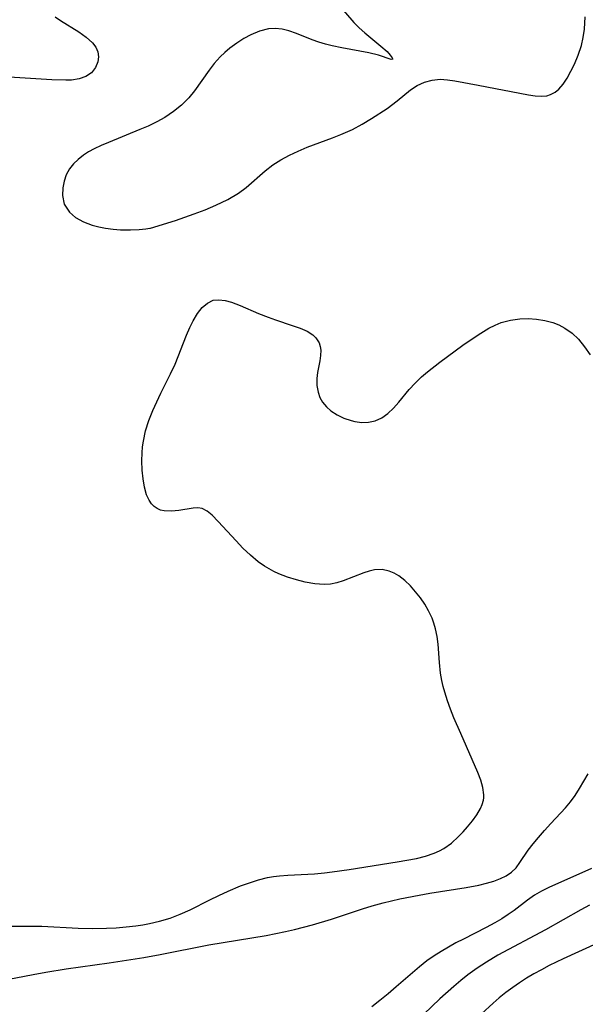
# Model space of a CAD drawing. Header units: metres. Extents: x 1073367 to 1082519, y 1569854 to 1574957.
# Tile 116 of 256: x 1075016 to 1075114, y 1572948 to 1573118. Entities that reach past the tile are written whole.
import ezdxf

# ---------------------------------------------------------------- set-up
doc = ezdxf.new("R2010")
doc.units = ezdxf.units.M
doc.layers.add('CGG_CurvaNivelLidar_v1', color=253, linetype='Continuous', lineweight=30)

msp = doc.modelspace()

# ---------------------------------------------------------------- linework, layer by layer
at = {"layer": 'CGG_CurvaNivelLidar_v1'}
for p, q in [((1075070.7559, 1573121.0824, 67), (1075073.6565, 1573117.7289, 67)), ((1075021.9661, 1573118.7227, 66.5), (1075022.9139, 1573118.0422, 66.5)), ((1075113.5412, 1573116.5921, 67), (1075113.6719, 1573118.6764, 67)), ((1075022.9139, 1573118.0422, 66.5), (1075026.0856, 1573116.0975, 66.5)), ((1075073.6565, 1573117.7289, 67), (1075074.5875, 1573116.8091, 67)), ((1075074.5875, 1573116.8091, 67), (1075075.5566, 1573115.9517, 67)), ((1075026.0856, 1573116.0975, 66.5), (1075027.3464, 1573115.2044, 66.5)), ((1075027.3464, 1573115.2044, 66.5), (1075028.4284, 1573114.1947, 66.5)), ((1075055.8622, 1573115.6054, 67), (1075054.6127, 1573114.9291, 67)), ((1075057.3541, 1573116.2318, 67), (1075055.8622, 1573115.6054, 67)), ((1075058.8767, 1573116.5997, 67), (1075057.3541, 1573116.2318, 67)), ((1075060.0504, 1573116.6584, 67), (1075058.8767, 1573116.5997, 67)), ((1075061.2344, 1573116.5429, 67), (1075060.0504, 1573116.6584, 67)), ((1075062.4142, 1573116.2773, 67), (1075061.2344, 1573116.5429, 67)), ((1075063.7451, 1573115.825, 67), (1075062.4142, 1573116.2773, 67)), ((1075066.4497, 1573114.742, 67), (1075063.7451, 1573115.825, 67)), ((1075075.5566, 1573115.9517, 67), (1075078.3309, 1573113.6534, 67)), ((1075113.0271, 1573113.7535, 67), (1075113.3386, 1573115.1489, 67)), ((1075113.3386, 1573115.1489, 67), (1075113.5412, 1573116.5921, 67)), ((1075028.4284, 1573114.1947, 66.5), (1075028.9954, 1573113.4339, 66.5)), ((1075028.9954, 1573113.4339, 66.5), (1075029.3587, 1573112.6375, 66.5)), ((1075053.3885, 1573114.1481, 67), (1075052.2027, 1573113.277, 67)), ((1075054.6127, 1573114.9291, 67), (1075053.3885, 1573114.1481, 67)), ((1075067.6015, 1573114.3424, 67), (1075066.4497, 1573114.742, 67)), ((1075068.7828, 1573113.9894, 67), (1075067.6015, 1573114.3424, 67)), ((1075069.931, 1573113.6933, 67), (1075068.7828, 1573113.9894, 67)), ((1075071.5733, 1573113.3412, 67), (1075069.931, 1573113.6933, 67)), ((1075078.3309, 1573113.6534, 67), (1075079.3941, 1573112.6785, 67)), ((1075112.4741, 1573112.0927, 67), (1075113.0271, 1573113.7535, 67)), ((1075029.3587, 1573112.6375, 66.5), (1075029.4865, 1573111.7762, 66.5)), ((1075029.4865, 1573111.7762, 66.5), (1075029.3767, 1573110.9187, 66.5)), ((1075050.5114, 1573111.7794, 67), (1075049.4951, 1573110.6434, 67)), ((1075051.335, 1573112.5564, 67), (1075050.5114, 1573111.7794, 67)), ((1075052.2027, 1573113.277, 67), (1075051.335, 1573112.5564, 67)), ((1075076.2372, 1573112.4904, 67), (1075071.5733, 1573113.3412, 67)), ((1075077.9325, 1573112.0594, 67), (1075076.2372, 1573112.4904, 67)), ((1075080.1348, 1573111.3256, 67), (1075077.9325, 1573112.0594, 67)), ((1075079.3941, 1573112.6785, 67), (1075079.96, 1573112.0779, 67)), ((1075079.96, 1573112.0779, 67), (1075080.3078, 1573111.6177, 67)), ((1075111.8028, 1573110.5159, 67), (1075112.4741, 1573112.0927, 67)), ((1075029.3767, 1573110.9187, 66.5), (1075028.9545, 1573109.9132, 66.5)), ((1075049.4951, 1573110.6434, 67), (1075048.6138, 1573109.4911, 67)), ((1075080.3814, 1573111.3538, 67), (1075080.1348, 1573111.3256, 67)), ((1075080.3078, 1573111.6177, 67), (1075080.3814, 1573111.3538, 67)), ((1075111.2037, 1573109.2743, 67), (1075111.8028, 1573110.5159, 67)), ((1075027.2974, 1573108.3611, 66.5), (1075026.1543, 1573107.9625, 66.5)), ((1075028.254, 1573109.0352, 66.5), (1075027.2974, 1573108.3611, 66.5)), ((1075028.9545, 1573109.9132, 66.5), (1075028.254, 1573109.0352, 66.5)), ((1075048.6138, 1573109.4911, 67), (1075046.0844, 1573105.897, 67)), ((1075110.5638, 1573108.1141, 67), (1075111.2037, 1573109.2743, 67)), ((1075021.421, 1573107.7776, 66.5), (1075014.0143, 1573108.2405, 66.5)), ((1075023.8139, 1573107.7223, 66.5), (1075021.421, 1573107.7776, 66.5)), ((1075024.8361, 1573107.7679, 66.5), (1075023.8139, 1573107.7223, 66.5)), ((1075026.1543, 1573107.9625, 66.5), (1075024.8361, 1573107.7679, 66.5)), ((1075083.4451, 1573106.0469, 67), (1075084.616, 1573106.8199, 67)), ((1075084.616, 1573106.8199, 67), (1075085.8793, 1573107.4013, 67)), ((1075085.8793, 1573107.4013, 67), (1075087.2122, 1573107.7679, 67)), ((1075087.2122, 1573107.7679, 67), (1075088.5864, 1573107.9054, 67)), ((1075088.5864, 1573107.9054, 67), (1075089.8325, 1573107.8307, 67)), ((1075089.8325, 1573107.8307, 67), (1075091.1028, 1573107.6325, 67)), ((1075091.1028, 1573107.6325, 67), (1075095.1524, 1573106.8999, 67)), ((1075095.1524, 1573106.8999, 67), (1075103.8433, 1573105.1878, 67)), ((1075109.0959, 1573106.1855, 67), (1075109.8678, 1573107.0703, 67)), ((1075109.8678, 1573107.0703, 67), (1075110.5638, 1573108.1141, 67)), ((1075046.0844, 1573105.897, 67), (1075045.0881, 1573104.6803, 67)), ((1075081.163, 1573104.1969, 67), (1075083.4451, 1573106.0469, 67)), ((1075103.8433, 1573105.1878, 67), (1075105.0306, 1573105.0169, 67)), ((1075105.0306, 1573105.0169, 67), (1075106.1464, 1573104.9633, 67)), ((1075106.1464, 1573104.9633, 67), (1075107.0231, 1573105.0512, 67)), ((1075107.0231, 1573105.0512, 67), (1075107.6898, 1573105.2455, 67)), ((1075107.6898, 1573105.2455, 67), (1075108.156, 1573105.4695, 67)), ((1075108.156, 1573105.4695, 67), (1075108.457, 1573105.6588, 67)), ((1075108.457, 1573105.6588, 67), (1075109.0959, 1573106.1855, 67)), ((1075043.8417, 1573103.4306, 67), (1075042.4656, 1573102.3046, 67)), ((1075045.0881, 1573104.6803, 67), (1075043.8417, 1573103.4306, 67)), ((1075079.402, 1573102.8715, 67), (1075081.163, 1573104.1969, 67)), ((1075042.4656, 1573102.3046, 67), (1075040.9761, 1573101.306, 67)), ((1075076.6886, 1573101.0925, 67), (1075079.402, 1573102.8715, 67)), ((1075038.073, 1573099.8116, 67), (1075036.6563, 1573099.1958, 67)), ((1075039.5543, 1573100.52, 67), (1075038.073, 1573099.8116, 67)), ((1075040.9761, 1573101.306, 67), (1075039.5543, 1573100.52, 67)), ((1075073.4034, 1573099.2407, 67), (1075075.0766, 1573100.1277, 67)), ((1075075.0766, 1573100.1277, 67), (1075076.6886, 1573101.0925, 67)), ((1075036.6563, 1573099.1958, 67), (1075031.2077, 1573096.9884, 67)), ((1075069.9681, 1573097.7746, 67), (1075071.4203, 1573098.3532, 67)), ((1075071.4203, 1573098.3532, 67), (1075073.4034, 1573099.2407, 67)), ((1075029.9517, 1573096.438, 67), (1075028.7418, 1573095.8554, 67)), ((1075031.2077, 1573096.9884, 67), (1075029.9517, 1573096.438, 67)), ((1075065.576, 1573096.1431, 67), (1075069.9681, 1573097.7746, 67)), ((1075026.8671, 1573094.7583, 67), (1075025.9464, 1573094.0511, 67)), ((1075027.7742, 1573095.3301, 67), (1075026.8671, 1573094.7583, 67)), ((1075028.7418, 1573095.8554, 67), (1075027.7742, 1573095.3301, 67)), ((1075061.0463, 1573093.962, 67), (1075062.505, 1573094.7599, 67)), ((1075062.505, 1573094.7599, 67), (1075064.0193, 1573095.4855, 67)), ((1075064.0193, 1573095.4855, 67), (1075065.576, 1573096.1431, 67)), ((1075025.1397, 1573093.2684, 67), (1075024.4701, 1573092.4092, 67)), ((1075025.9464, 1573094.0511, 67), (1075025.1397, 1573093.2684, 67)), ((1075058.3265, 1573092.0736, 67), (1075059.6606, 1573093.0827, 67)), ((1075059.6606, 1573093.0827, 67), (1075061.0463, 1573093.962, 67)), ((1075023.9113, 1573091.3703, 67), (1075023.5287, 1573090.2646, 67)), ((1075024.4701, 1573092.4092, 67), (1075023.9113, 1573091.3703, 67)), ((1075055.0581, 1573089.1906, 67), (1075058.3265, 1573092.0736, 67)), ((1075023.5287, 1573090.2646, 67), (1075023.3028, 1573089.1217, 67)), ((1075023.3028, 1573089.1217, 67), (1075023.2319, 1573087.8062, 67)), ((1075051.8503, 1573087.1316, 67), (1075053.7207, 1573088.2164, 67)), ((1075053.7207, 1573088.2164, 67), (1075055.0581, 1573089.1906, 67)), ((1075023.2319, 1573087.8062, 67), (1075023.5377, 1573086.3097, 67)), ((1075023.5377, 1573086.3097, 67), (1075024.4589, 1573084.8994, 67)), ((1075047.9183, 1573085.3344, 67), (1075049.7688, 1573086.1286, 67)), ((1075049.7688, 1573086.1286, 67), (1075051.8503, 1573087.1316, 67)), ((1075024.4589, 1573084.8994, 67), (1075025.5285, 1573083.9981, 67)), ((1075042.7982, 1573083.4906, 67), (1075046.0624, 1573084.6112, 67)), ((1075046.0624, 1573084.6112, 67), (1075047.9183, 1573085.3344, 67)), ((1075025.5285, 1573083.9981, 67), (1075026.8657, 1573083.2483, 67)), ((1075026.8657, 1573083.2483, 67), (1075028.3974, 1573082.6644, 67)), ((1075038.5, 1573082.1658, 67), (1075042.7982, 1573083.4906, 67)), ((1075028.3974, 1573082.6644, 67), (1075029.5349, 1573082.3613, 67)), ((1075029.5349, 1573082.3613, 67), (1075030.7045, 1573082.1363, 67)), ((1075030.7045, 1573082.1363, 67), (1075032.0064, 1573081.9695, 67)), ((1075032.0064, 1573081.9695, 67), (1075033.2806, 1573081.8786, 67)), ((1075033.2806, 1573081.8786, 67), (1075035.0345, 1573081.8563, 67)), ((1075035.0345, 1573081.8563, 67), (1075036.5437, 1573081.9221, 67)), ((1075036.5437, 1573081.9221, 67), (1075037.697, 1573082.0263, 67)), ((1075037.697, 1573082.0263, 67), (1075038.3789, 1573082.1219, 67)), ((1075038.3789, 1573082.1219, 67), (1075038.5, 1573082.1658, 67)), ((1075047.4336, 1573068.4058, 66.5), (1075048.3365, 1573069.1985, 66.5)), ((1075048.3365, 1573069.1985, 66.5), (1075049.3368, 1573069.6748, 66.5)), ((1075049.3368, 1573069.6748, 66.5), (1075050.3147, 1573069.7843, 66.5)), ((1075050.3147, 1573069.7843, 66.5), (1075051.3682, 1573069.6499, 66.5)), ((1075051.3682, 1573069.6499, 66.5), (1075052.4856, 1573069.3376, 66.5)), ((1075052.4856, 1573069.3376, 66.5), (1075053.9843, 1573068.7728, 66.5)), ((1075046.6159, 1573067.3702, 66.5), (1075047.4336, 1573068.4058, 66.5)), ((1075053.9843, 1573068.7728, 66.5), (1075057.1735, 1573067.4184, 66.5)), ((1075057.1735, 1573067.4184, 66.5), (1075058.83, 1573066.7497, 66.5)), ((1075045.2805, 1573064.9454, 66.5), (1075045.8767, 1573066.1491, 66.5)), ((1075045.8767, 1573066.1491, 66.5), (1075046.6159, 1573067.3702, 66.5)), ((1075058.83, 1573066.7497, 66.5), (1075060.084, 1573066.2929, 66.5)), ((1075060.084, 1573066.2929, 66.5), (1075062.9955, 1573065.3441, 66.5)), ((1075098.0788, 1573065.389, 66.5), (1075099.1655, 1573065.8148, 66.5)), ((1075099.1655, 1573065.8148, 66.5), (1075100.7492, 1573066.2359, 66.5)), ((1075100.7492, 1573066.2359, 66.5), (1075102.3695, 1573066.4605, 66.5)), ((1075102.3695, 1573066.4605, 66.5), (1075103.8049, 1573066.507, 66.5)), ((1075103.8049, 1573066.507, 66.5), (1075105.2335, 1573066.4236, 66.5)), ((1075105.2335, 1573066.4236, 66.5), (1075106.6709, 1573066.2061, 66.5)), ((1075106.6709, 1573066.2061, 66.5), (1075108.0632, 1573065.8374, 66.5)), ((1075108.0632, 1573065.8374, 66.5), (1075109.1475, 1573065.4087, 66.5)), ((1075044.7236, 1573063.6619, 66.5), (1075045.2805, 1573064.9454, 66.5)), ((1075062.9955, 1573065.3441, 66.5), (1075064.3427, 1573064.8617, 66.5)), ((1075064.3427, 1573064.8617, 66.5), (1075065.5573, 1573064.3103, 66.5)), ((1075065.5573, 1573064.3103, 66.5), (1075066.5394, 1573063.6775, 66.5)), ((1075095.136, 1573063.6987, 66.5), (1075096.0742, 1573064.3073, 66.5)), ((1075096.0742, 1573064.3073, 66.5), (1075097.0254, 1573064.8669, 66.5)), ((1075097.0254, 1573064.8669, 66.5), (1075098.0788, 1573065.389, 66.5)), ((1075109.1475, 1573065.4087, 66.5), (1075110.1756, 1573064.8613, 66.5)), ((1075110.1756, 1573064.8613, 66.5), (1075111.4, 1573063.9854, 66.5)), ((1075111.4, 1573063.9854, 66.5), (1075112.5117, 1573062.9432, 66.5)), ((1075042.7204, 1573058.6499, 66.5), (1075044.7236, 1573063.6619, 66.5)), ((1075066.5394, 1573063.6775, 66.5), (1075067.0655, 1573063.191, 66.5)), ((1075067.0655, 1573063.191, 66.5), (1075067.658, 1573062.2953, 66.5)), ((1075067.658, 1573062.2953, 66.5), (1075067.8549, 1573061.6954, 66.5)), ((1075092.5308, 1573061.8923, 66.5), (1075095.136, 1573063.6987, 66.5)), ((1075112.5117, 1573062.9432, 66.5), (1075113.5866, 1573061.6525, 66.5)), ((1075067.8549, 1573061.6954, 66.5), (1075067.9431, 1573061.0587, 66.5)), ((1075067.9431, 1573061.0587, 66.5), (1075067.9143, 1573060.1375, 66.5)), ((1075088.5077, 1573058.9565, 66.5), (1075092.5308, 1573061.8923, 66.5)), ((1075113.5866, 1573061.6525, 66.5), (1075114.5126, 1573060.2194, 66.5)), ((1075067.7659, 1573059.181, 66.5), (1075067.3616, 1573057.1954, 66.5)), ((1075067.9143, 1573060.1375, 66.5), (1075067.7659, 1573059.181, 66.5)), ((1075086.3772, 1573057.3121, 66.5), (1075088.5077, 1573058.9565, 66.5)), ((1075041.9384, 1573056.9515, 66.5), (1075042.7204, 1573058.6499, 66.5)), ((1075067.3616, 1573057.1954, 66.5), (1075067.2324, 1573056.1695, 66.5)), ((1075085.3742, 1573056.4475, 66.5), (1075086.3772, 1573057.3121, 66.5)), ((1075040.2632, 1573053.5904, 66.5), (1075041.9384, 1573056.9515, 66.5)), ((1075067.2324, 1573056.1695, 66.5), (1075067.2433, 1573054.9624, 66.5)), ((1075084.2737, 1573055.3724, 66.5), (1075085.3742, 1573056.4475, 66.5)), ((1075067.2433, 1573054.9624, 66.5), (1075067.4613, 1573053.7745, 66.5)), ((1075067.4613, 1573053.7745, 66.5), (1075067.792, 1573052.8896, 66.5)), ((1075081.4257, 1573052.0342, 66.5), (1075083.2526, 1573054.2544, 66.5)), ((1075083.2526, 1573054.2544, 66.5), (1075084.2737, 1573055.3724, 66.5)), ((1075038.865, 1573050.6186, 66.5), (1075040.2632, 1573053.5904, 66.5)), ((1075067.792, 1573052.8896, 66.5), (1075068.2608, 1573052.0639, 66.5)), ((1075038.1819, 1573048.8905, 66.5), (1075038.865, 1573050.6186, 66.5)), ((1075068.2608, 1573052.0639, 66.5), (1075068.9128, 1573051.2586, 66.5)), ((1075068.9128, 1573051.2586, 66.5), (1075069.6937, 1573050.5524, 66.5)), ((1075069.6937, 1573050.5524, 66.5), (1075070.7599, 1573049.8483, 66.5)), ((1075079.5546, 1573050.0844, 66.5), (1075080.5418, 1573051.0144, 66.5)), ((1075080.5418, 1573051.0144, 66.5), (1075081.4257, 1573052.0342, 66.5)), ((1075037.6316, 1573047.1229, 66.5), (1075038.1819, 1573048.8905, 66.5)), ((1075070.7599, 1573049.8483, 66.5), (1075071.9309, 1573049.2901, 66.5)), ((1075071.9309, 1573049.2901, 66.5), (1075073.1661, 1573048.8777, 66.5)), ((1075073.1661, 1573048.8777, 66.5), (1075073.818, 1573048.7246, 66.5)), ((1075073.818, 1573048.7246, 66.5), (1075075.0178, 1573048.5641, 66.5)), ((1075076.2013, 1573048.5825, 66.5), (1075077.3415, 1573048.816, 66.5)), ((1075077.3415, 1573048.816, 66.5), (1075078.4876, 1573049.3337, 66.5)), ((1075078.4876, 1573049.3337, 66.5), (1075079.5546, 1573050.0844, 66.5)), ((1075037.2423, 1573045.3305, 66.5), (1075037.6316, 1573047.1229, 66.5)), ((1075075.0178, 1573048.5641, 66.5), (1075076.2013, 1573048.5825, 66.5)), ((1075037.1064, 1573044.3183, 66.5), (1075037.2423, 1573045.3305, 66.5)), ((1075037.0266, 1573043.3077, 66.5), (1075037.1064, 1573044.3183, 66.5)), ((1075036.9941, 1573041.9195, 66.5), (1075037.0266, 1573043.3077, 66.5)), ((1075037.0426, 1573040.3217, 66.5), (1075036.9941, 1573041.9195, 66.5)), ((1075037.1838, 1573038.7844, 66.5), (1075037.0426, 1573040.3217, 66.5)), ((1075037.4318, 1573037.3414, 66.5), (1075037.1838, 1573038.7844, 66.5)), ((1075037.8098, 1573036.0343, 66.5), (1075037.4318, 1573037.3414, 66.5)), ((1075038.2455, 1573035.0841, 66.5), (1075037.8098, 1573036.0343, 66.5)), ((1075038.6625, 1573034.4646, 66.5), (1075038.2455, 1573035.0841, 66.5)), ((1075039.1054, 1573034.0064, 66.5), (1075038.6625, 1573034.4646, 66.5)), ((1075039.6111, 1573033.6532, 66.5), (1075039.1054, 1573034.0064, 66.5)), ((1075040.2057, 1573033.4022, 66.5), (1075039.6111, 1573033.6532, 66.5)), ((1075040.8509, 1573033.2583, 66.5), (1075040.2057, 1573033.4022, 66.5)), ((1075045.8695, 1573033.7516, 66.5), (1075043.4102, 1573033.3296, 66.5)), ((1075046.6667, 1573033.786, 66.5), (1075045.8695, 1573033.7516, 66.5)), ((1075047.4285, 1573033.6546, 66.5), (1075046.6667, 1573033.786, 66.5)), ((1075048.2863, 1573033.2223, 66.5), (1075047.4285, 1573033.6546, 66.5)), ((1075042.1097, 1573033.2036, 66.5), (1075040.8509, 1573033.2583, 66.5)), ((1075043.4102, 1573033.3296, 66.5), (1075042.1097, 1573033.2036, 66.5)), ((1075049.1199, 1573032.5439, 66.5), (1075048.2863, 1573033.2223, 66.5)), ((1075050.2138, 1573031.4401, 66.5), (1075049.1199, 1573032.5439, 66.5)), ((1075053.2725, 1573028.0706, 66.5), (1075050.2138, 1573031.4401, 66.5)), ((1075054.4812, 1573026.8058, 66.5), (1075053.2725, 1573028.0706, 66.5)), ((1075055.7578, 1573025.5852, 66.5), (1075054.4812, 1573026.8058, 66.5)), ((1075057.1159, 1573024.4566, 66.5), (1075055.7578, 1573025.5852, 66.5)), ((1075058.1877, 1573023.7086, 66.5), (1075057.1159, 1573024.4566, 66.5)), ((1075058.9965, 1573023.2264, 66.5), (1075058.1877, 1573023.7086, 66.5)), ((1075059.8297, 1573022.788, 66.5), (1075058.9965, 1573023.2264, 66.5)), ((1075060.6823, 1573022.3917, 66.5), (1075059.8297, 1573022.788, 66.5)), ((1075062.1975, 1573021.7996, 66.5), (1075060.6823, 1573022.3917, 66.5)), ((1075063.7324, 1573021.3151, 66.5), (1075062.1975, 1573021.7996, 66.5)), ((1075075.3741, 1573022.5643, 66.5), (1075071.8309, 1573021.1574, 66.5)), ((1075076.2995, 1573022.8564, 66.5), (1075075.3741, 1573022.5643, 66.5)), ((1075077.2254, 1573023.0513, 66.5), (1075076.2995, 1573022.8564, 66.5)), ((1075078.5424, 1573023.1019, 66.5), (1075077.2254, 1573023.0513, 66.5)), ((1075079.7744, 1573022.8568, 66.5), (1075078.5424, 1573023.1019, 66.5)), ((1075080.6382, 1573022.5076, 66.5), (1075079.7744, 1573022.8568, 66.5)), ((1075081.4647, 1573022.0312, 66.5), (1075080.6382, 1573022.5076, 66.5)), ((1075082.4844, 1573021.2393, 66.5), (1075081.4647, 1573022.0312, 66.5)), ((1075065.2613, 1573020.9248, 66.5), (1075063.7324, 1573021.3151, 66.5)), ((1075066.8902, 1573020.6176, 66.5), (1075065.2613, 1573020.9248, 66.5)), ((1075068.4946, 1573020.5119, 66.5), (1075066.8902, 1573020.6176, 66.5)), ((1075069.6244, 1573020.6075, 66.5), (1075068.4946, 1573020.5119, 66.5)), ((1075070.7394, 1573020.8313, 66.5), (1075069.6244, 1573020.6075, 66.5)), ((1075071.8309, 1573021.1574, 66.5), (1075070.7394, 1573020.8313, 66.5)), ((1075083.4428, 1573020.2994, 66.5), (1075082.4844, 1573021.2393, 66.5)), ((1075084.3523, 1573019.2524, 66.5), (1075083.4428, 1573020.2994, 66.5)), ((1075085.1614, 1573018.2058, 66.5), (1075084.3523, 1573019.2524, 66.5)), ((1075085.9171, 1573017.102, 66.5), (1075085.1614, 1573018.2058, 66.5)), ((1075086.5979, 1573015.9432, 66.5), (1075085.9171, 1573017.102, 66.5)), ((1075087.1781, 1573014.7284, 66.5), (1075086.5979, 1573015.9432, 66.5)), ((1075087.5097, 1573013.8413, 66.5), (1075087.1781, 1573014.7284, 66.5)), ((1075087.7894, 1573012.8578, 66.5), (1075087.5097, 1573013.8413, 66.5)), ((1075088.051, 1573011.55, 66.5), (1075087.7894, 1573012.8578, 66.5)), ((1075088.2291, 1573010.2132, 66.5), (1075088.051, 1573011.55, 66.5)), ((1075088.4807, 1573007.0149, 66.5), (1075088.2291, 1573010.2132, 66.5)), ((1075088.6607, 1573005.1732, 66.5), (1075088.4807, 1573007.0149, 66.5)), ((1075088.8697, 1573003.9071, 66.5), (1075088.6607, 1573005.1732, 66.5)), ((1075089.1087, 1573002.8855, 66.5), (1075088.8697, 1573003.9071, 66.5)), ((1075089.3934, 1573001.8878, 66.5), (1075089.1087, 1573002.8855, 66.5)), ((1075089.8704, 1573000.4152, 66.5), (1075089.3934, 1573001.8878, 66.5)), ((1075090.4011, 1572998.9391, 66.5), (1075089.8704, 1573000.4152, 66.5)), ((1075090.9754, 1572997.4647, 66.5), (1075090.4011, 1572998.9391, 66.5)), ((1075092.1373, 1572994.7297, 66.5), (1075090.9754, 1572997.4647, 66.5)), ((1075095.1253, 1572987.9877, 66.5), (1075092.1373, 1572994.7297, 66.5)), ((1075095.6308, 1572986.6779, 66.5), (1075095.1253, 1572987.9877, 66.5)), ((1075113.4684, 1572986.4921, 66), (1075114.1738, 1572987.7878, 66)), ((1075095.9937, 1572985.4085, 66.5), (1075095.6308, 1572986.6779, 66.5)), ((1075112.7225, 1572985.2322, 66), (1075113.4684, 1572986.4921, 66)), ((1075096.1444, 1572984.1779, 66.5), (1075095.9937, 1572985.4085, 66.5)), ((1075096.1215, 1572983.6341, 66.5), (1075096.1444, 1572984.1779, 66.5)), ((1075111.1306, 1572982.943, 66), (1075111.9264, 1572984.0199, 66)), ((1075111.9264, 1572984.0199, 66), (1075112.7225, 1572985.2322, 66)), ((1075095.5499, 1572981.7599, 66.5), (1075095.8604, 1572982.4951, 66.5)), ((1075095.8604, 1572982.4951, 66.5), (1075096.0649, 1572983.2478, 66.5)), ((1075096.0649, 1572983.2478, 66.5), (1075096.1215, 1572983.6341, 66.5)), ((1075110.2847, 1572981.9248, 66), (1075111.1306, 1572982.943, 66)), ((1075094.1835, 1572979.6601, 66.5), (1075094.9354, 1572980.6995, 66.5)), ((1075094.9354, 1572980.6995, 66.5), (1075095.5499, 1572981.7599, 66.5)), ((1075107.7158, 1572979.1906, 66), (1075110.2847, 1572981.9248, 66)), ((1075093.3409, 1572978.6313, 66.5), (1075094.1835, 1572979.6601, 66.5)), ((1075106.6267, 1572977.991, 66), (1075107.7158, 1572979.1906, 66)), ((1075091.7766, 1572976.9233, 66.5), (1075092.5812, 1572977.7662, 66.5)), ((1075092.5812, 1572977.7662, 66.5), (1075093.3409, 1572978.6313, 66.5)), ((1075105.583, 1572976.7796, 66), (1075106.6267, 1572977.991, 66)), ((1075089.1994, 1572974.861, 66.5), (1075090.5528, 1572975.8193, 66.5)), ((1075090.5528, 1572975.8193, 66.5), (1075091.7766, 1572976.9233, 66.5)), ((1075103.8417, 1572974.5569, 66), (1075104.6806, 1572975.6634, 66)), ((1075104.6806, 1572975.6634, 66), (1075105.583, 1572976.7796, 66)), ((1075086.0596, 1572973.5378, 66.5), (1075087.5661, 1572974.051, 66.5)), ((1075087.5661, 1572974.051, 66.5), (1075088.465, 1572974.4553, 66.5)), ((1075088.465, 1572974.4553, 66.5), (1075089.1994, 1572974.861, 66.5)), ((1075102.3979, 1572972.474, 66), (1075103.8417, 1572974.5569, 66)), ((1075072.866, 1572971.2529, 66.5), (1075081.1654, 1572972.5509, 66.5)), ((1075081.1654, 1572972.5509, 66.5), (1075082.8395, 1572972.824, 66.5)), ((1075082.8395, 1572972.824, 66.5), (1075084.4767, 1572973.1418, 66.5)), ((1075084.4767, 1572973.1418, 66.5), (1075086.0596, 1572973.5378, 66.5)), ((1075101.7132, 1572971.5537, 66), (1075102.3979, 1572972.474, 66)), ((1075062.2308, 1572970.2795, 66.5), (1075066.8335, 1572970.5147, 66.5)), ((1075066.8335, 1572970.5147, 66.5), (1075068.5988, 1572970.6727, 66.5)), ((1075068.5988, 1572970.6727, 66.5), (1075069.9324, 1572970.8314, 66.5)), ((1075069.9324, 1572970.8314, 66.5), (1075072.866, 1572971.2529, 66.5)), ((1075100.0351, 1572970.15, 66), (1075100.9339, 1572970.76, 66)), ((1075100.9339, 1572970.76, 66), (1075101.7132, 1572971.5537, 66)), ((1075114.7438, 1572971.4307, 66), (1075107.3837, 1572968.1025, 66)), ((1075054.0532, 1572968.391, 66.5), (1075055.5949, 1572968.9596, 66.5)), ((1075055.5949, 1572968.9596, 66.5), (1075057.1545, 1572969.4488, 66.5)), ((1075057.1545, 1572969.4488, 66.5), (1075058.7341, 1572969.8373, 66.5)), ((1075058.7341, 1572969.8373, 66.5), (1075059.7745, 1572970.0257, 66.5)), ((1075059.7745, 1572970.0257, 66.5), (1075060.8225, 1572970.1637, 66.5)), ((1075060.8225, 1572970.1637, 66.5), (1075062.2308, 1572970.2795, 66.5)), ((1075095.2838, 1572968.5448, 66), (1075096.6047, 1572968.8727, 66)), ((1075096.6047, 1572968.8727, 66), (1075097.8572, 1572969.2442, 66)), ((1075097.8572, 1572969.2442, 66), (1075098.9998, 1572969.6577, 66)), ((1075098.9998, 1572969.6577, 66), (1075100.0351, 1572970.15, 66)), ((1075050.3218, 1572966.7489, 66.5), (1075051.9064, 1572967.4859, 66.5)), ((1075051.9064, 1572967.4859, 66.5), (1075054.0532, 1572968.391, 66.5)), ((1075084.9404, 1572966.8193, 66), (1075086.7888, 1572967.1344, 66)), ((1075086.7888, 1572967.1344, 66), (1075093.1156, 1572968.1204, 66)), ((1075093.1156, 1572968.1204, 66), (1075095.2838, 1572968.5448, 66)), ((1075106.1083, 1572967.476, 66), (1075104.8967, 1572966.781, 66)), ((1075107.3837, 1572968.1025, 66), (1075106.1083, 1572967.476, 66)), ((1075045.3506, 1572964.2368, 66.5), (1075048.7569, 1572965.9734, 66.5)), ((1075048.7569, 1572965.9734, 66.5), (1075050.3218, 1572966.7489, 66.5)), ((1075076.8173, 1572964.954, 66), (1075078.7421, 1572965.4821, 66)), ((1075078.7421, 1572965.4821, 66), (1075081.6062, 1572966.1545, 66)), ((1075081.6062, 1572966.1545, 66), (1075084.9404, 1572966.8193, 66)), ((1075103.7155, 1572965.9551, 66), (1075101.4084, 1572964.1646, 66)), ((1075104.8967, 1572966.781, 66), (1075103.7155, 1572965.9551, 66)), ((1075043.633, 1572963.4866, 66.5), (1075045.3506, 1572964.2368, 66.5)), ((1075069.7724, 1572962.6289, 66), (1075075.1553, 1572964.4464, 66)), ((1075075.1553, 1572964.4464, 66), (1075076.8173, 1572964.954, 66)), ((1075101.4084, 1572964.1646, 66), (1075100.368, 1572963.4282, 66)), ((1075112.9527, 1572964.2894, 66.5), (1075106.796, 1572960.8191, 66.5)), ((1075114.4283, 1572965.0759, 66.5), (1075112.9527, 1572964.2894, 66.5)), ((1075037.1423, 1572961.6597, 66.5), (1075038.3117, 1572961.8766, 66.5)), ((1075038.3117, 1572961.8766, 66.5), (1075040.0636, 1572962.2923, 66.5)), ((1075040.0636, 1572962.2923, 66.5), (1075041.8684, 1572962.8377, 66.5)), ((1075041.8684, 1572962.8377, 66.5), (1075043.633, 1572963.4866, 66.5)), ((1075066.5311, 1572961.6684, 66), (1075069.7724, 1572962.6289, 66)), ((1075098.0191, 1572961.9869, 66), (1075096.5696, 1572961.2048, 66)), ((1075099.2794, 1572962.7266, 66), (1075098.0191, 1572961.9869, 66)), ((1075100.368, 1572963.4282, 66), (1075099.2794, 1572962.7266, 66)), ((1075012.3882, 1572961.4591, 66.5), (1075016.9162, 1572961.4602, 66.5)), ((1075016.9162, 1572961.4602, 66.5), (1075019.6644, 1572961.4218, 66.5)), ((1075019.6644, 1572961.4218, 66.5), (1075025.9391, 1572961.1026, 66.5)), ((1075025.9391, 1572961.1026, 66.5), (1075028.4583, 1572961.0527, 66.5)), ((1075028.4583, 1572961.0527, 66.5), (1075030.8488, 1572961.0947, 66.5)), ((1075030.8488, 1572961.0947, 66.5), (1075032.563, 1572961.1732, 66.5)), ((1075032.563, 1572961.1732, 66.5), (1075034.269, 1572961.2988, 66.5)), ((1075034.269, 1572961.2988, 66.5), (1075035.9627, 1572961.4846, 66.5)), ((1075035.9627, 1572961.4846, 66.5), (1075037.1423, 1572961.6597, 66.5)), ((1075058.485, 1572959.8461, 66), (1075061.8137, 1572960.492, 66)), ((1075061.8137, 1572960.492, 66), (1075063.3958, 1572960.8547, 66)), ((1075063.3958, 1572960.8547, 66), (1075066.5311, 1572961.6684, 66)), ((1075096.5696, 1572961.2048, 66), (1075092.6073, 1572959.2111, 66)), ((1075106.796, 1572960.8191, 66.5), (1075098.5934, 1572956.4172, 66.5)), ((1075048.5705, 1572958.1826, 66), (1075058.485, 1572959.8461, 66)), ((1075091.3172, 1572958.5283, 66), (1075088.7888, 1572957.0803, 66)), ((1075092.6073, 1572959.2111, 66), (1075091.3172, 1572958.5283, 66)), ((1075115.8288, 1572958.526, 67), (1075109.8453, 1572955.8035, 67)), ((1075040.1726, 1572956.5532, 66), (1075048.5705, 1572958.1826, 66)), ((1075088.7888, 1572957.0803, 66), (1075087.524, 1572956.2909, 66)), ((1075023.8666, 1572954.0315, 66), (1075031.3149, 1572955.0821, 66)), ((1075031.3149, 1572955.0821, 66), (1075037.3026, 1572956.0405, 66)), ((1075037.3026, 1572956.0405, 66), (1075040.1726, 1572956.5532, 66)), ((1075086.3023, 1572955.4464, 66), (1075085.0216, 1572954.4336, 66)), ((1075087.524, 1572956.2909, 66), (1075086.3023, 1572955.4464, 66)), ((1075096.5799, 1572955.2365, 66.5), (1075094.9637, 1572954.1759, 66.5)), ((1075098.5934, 1572956.4172, 66.5), (1075096.5799, 1572955.2365, 66.5)), ((1075109.8453, 1572955.8035, 67), (1075107.4395, 1572954.6175, 67)), ((1075018.175, 1572953.093, 66), (1075020.3895, 1572953.4865, 66)), ((1075020.3895, 1572953.4865, 66), (1075023.8666, 1572954.0315, 66)), ((1075085.0216, 1572954.4336, 66), (1075080.9941, 1572950.9242, 66)), ((1075094.9637, 1572954.1759, 66.5), (1075093.4019, 1572953.0358, 66.5)), ((1075106.0953, 1572953.915, 67), (1075104.7696, 1572953.1769, 67)), ((1075107.4395, 1572954.6175, 67), (1075106.0953, 1572953.915, 67)), ((1075012.498, 1572951.9856, 66), (1075018.175, 1572953.093, 66)), ((1075092.1581, 1572952.0401, 66.5), (1075090.942, 1572951.005, 66.5)), ((1075093.4019, 1572953.0358, 66.5), (1075092.1581, 1572952.0401, 66.5)), ((1075102.334, 1572951.6538, 67), (1075101.1518, 1572950.8344, 67)), ((1075103.5399, 1572952.4356, 67), (1075102.334, 1572951.6538, 67)), ((1075104.7696, 1572953.1769, 67), (1075103.5399, 1572952.4356, 67)), ((1075080.9941, 1572950.9242, 66), (1075079.591, 1572949.7272, 66)), ((1075090.942, 1572951.005, 66.5), (1075088.5605, 1572948.859, 66.5)), ((1075099.958, 1572949.9507, 67), (1075098.7942, 1572949.0262, 67)), ((1075101.1518, 1572950.8344, 67), (1075099.958, 1572949.9507, 67)), ((1075078.1549, 1572948.5619, 66), (1075076.7714, 1572947.5126, 66)), ((1075079.591, 1572949.7272, 66), (1075078.1549, 1572948.5619, 66)), ((1075088.5605, 1572948.859, 66.5), (1075085.7866, 1572946.1969, 66.5)), ((1075098.7942, 1572949.0262, 67), (1075097.7563, 1572948.1418, 67)), ((1075097.7563, 1572948.1418, 67), (1075095.7431, 1572946.2926, 67))]:
    msp.add_line(p, q, dxfattribs=at)

doc.saveas('drawing.dxf')
